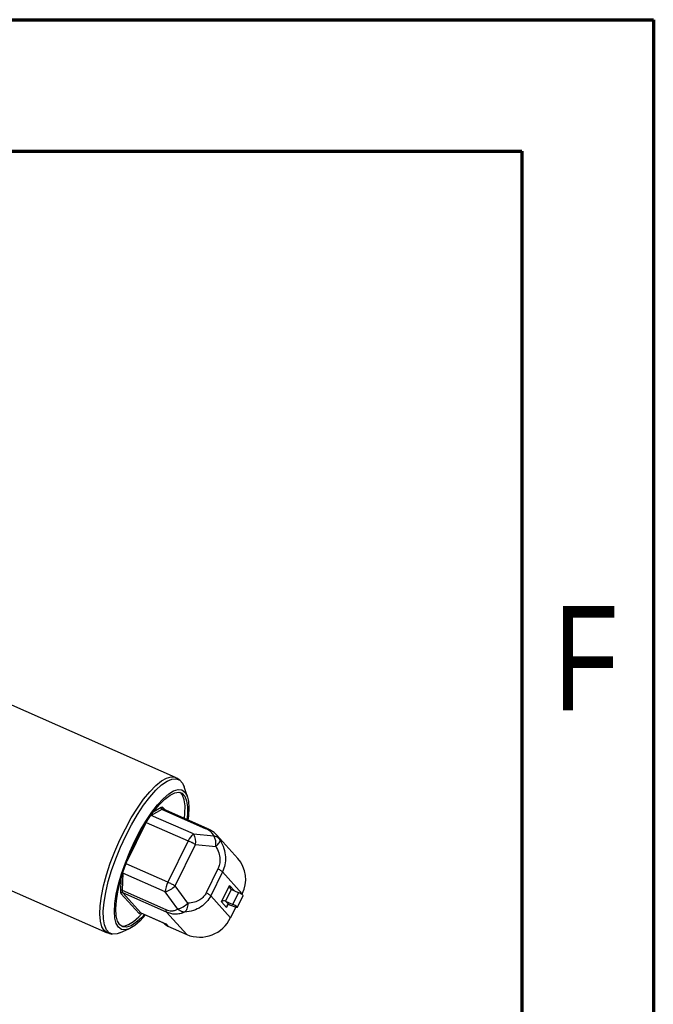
# Model space of a CAD drawing. Header units: inches. Extents: x 0.6 to 16.3, y 0.2 to 11.5.
# Tile 30 of 30: x 15.4 to 16.3, y 10 to 11.5. Entities that reach past the tile are written whole.
import ezdxf

# ---------------------------------------------------------------- set-up
doc = ezdxf.new("R2010")
doc.units = ezdxf.units.IN
doc.header["$MEASUREMENT"] = 0
doc.styles.add('SLDTEXTSTYLE0', font='TXT', dxfattribs={"width": 0.75})

msp = doc.modelspace()

# ---------------------------------------------------------------- linework, layer by layer
at = {"color": 7, "linetype": 'Continuous', "lineweight": 70}
for p, q in [((0.5906, 11.4961), (16.3386, 11.4961)), ((16.3386, 11.4961), (16.3386, 0.1969)), ((0.7874, 11.2992), (16.1417, 11.2992)), ((16.1417, 11.2992), (16.1417, 0.3937))]:
    msp.add_line(p, q, dxfattribs=at)
at = {"color": 7, "linetype": 'Continuous', "lineweight": 25}
for p, q in [((15.6235, 10.3627), (15.3324, 10.4909)), ((15.6297, 10.3587), (15.6254, 10.3616)), ((15.6413, 10.3336), (15.6364, 10.3486)), ((15.6029, 10.3149), (15.587, 10.3059)), ((15.6684, 10.286), (15.6029, 10.3149)), ((15.6706, 10.2864), (15.6051, 10.3152)), ((15.6502, 10.2781), (15.587, 10.3059)), ((15.6424, 10.2677), (15.612, 10.2058)), ((15.6502, 10.2781), (15.6805, 10.2755)), ((15.7167, 10.2415), (15.6853, 10.2762)), ((15.6229, 10.2003), (15.6533, 10.2622)), ((15.6533, 10.2622), (15.6835, 10.2596)), ((15.3103, 10.2231), (15.5211, 10.1303)), ((15.6869, 10.2261), (15.6694, 10.1903)), ((15.6935, 10.2215), (15.676, 10.1857)), ((15.6935, 10.2215), (15.7233, 10.1887)), ((15.5445, 10.2194), (15.5435, 10.1939)), ((15.6077, 10.1915), (15.5445, 10.2194)), ((15.5435, 10.1939), (15.609, 10.1651)), ((15.6266, 10.1658), (15.6077, 10.1915)), ((15.6418, 10.1746), (15.6229, 10.2003)), ((15.6921, 10.1765), (15.7042, 10.2011)), ((15.7068, 10.195), (15.6983, 10.1776)), ((15.7176, 10.1903), (15.7068, 10.195)), ((15.5417, 10.189), (15.5688, 10.1592)), ((15.6098, 10.1612), (15.5443, 10.1901)), ((15.5443, 10.1901), (15.5714, 10.1602)), ((15.7057, 10.1529), (15.676, 10.1857)), ((15.6983, 10.1776), (15.7029, 10.1725)), ((15.6983, 10.1776), (15.709, 10.1728)), ((15.709, 10.1728), (15.7176, 10.1903)), ((15.716, 10.1686), (15.7245, 10.186)), ((15.7233, 10.1887), (15.7227, 10.1876)), ((15.6996, 10.1683), (15.6921, 10.1765)), ((15.7042, 10.1721), (15.7143, 10.1688)), ((15.7136, 10.169), (15.7057, 10.1529)), ((15.5714, 10.1602), (15.6087, 10.1437)), ((15.5714, 10.1601), (15.6074, 10.1443)), ((15.6402, 10.1276), (15.6098, 10.1612)), ((15.5401, 10.1302), (15.5546, 10.1367)), ((15.6052, 10.1453), (15.6059, 10.1444)), ((15.6087, 10.1437), (15.612, 10.1401)), ((15.612, 10.1401), (15.6402, 10.1276)), ((15.5232, 10.1296), (15.5282, 10.1284))]:
    msp.add_line(p, q, dxfattribs=at)
at = {"color": 8, "linetype": 'Continuous', "lineweight": 25}
for p, q in [((15.6017, 10.3175), (15.5899, 10.3108)), ((15.6078, 10.314), (15.6048, 10.3174)), ((15.5794, 10.2954), (15.6424, 10.2677)), ((15.5779, 10.293), (15.5508, 10.2379)), ((15.69, 10.2692), (15.6878, 10.2728)), ((15.612, 10.2058), (15.5492, 10.2335)), ((15.5414, 10.2097), (15.5408, 10.1934)), ((15.5443, 10.2194), (15.5445, 10.2194)), ((15.5445, 10.2201), (15.5445, 10.2194)), ((15.7042, 10.2011), (15.7116, 10.1929)), ((15.7015, 10.1721), (15.6996, 10.1683)), ((15.5714, 10.1602), (15.5714, 10.1601))]:
    msp.add_line(p, q, dxfattribs=at)
at = {"color": 7, "linetype": 'Continuous', "lineweight": 25, "flags": 128}
for points in [[(15.5167, 10.1335), (15.5131, 10.1394), (15.5109, 10.1477), (15.51, 10.1582), (15.5105, 10.1707), (15.5123, 10.1849), (15.5155, 10.2004), (15.52, 10.217), (15.5257, 10.2342), (15.5323, 10.2518), (15.5399, 10.2692), (15.5482, 10.286), (15.5571, 10.3021), (15.5662, 10.3168), (15.5755, 10.33), (15.5848, 10.3413), (15.5937, 10.3505), (15.6022, 10.3574), (15.61, 10.3618), (15.617, 10.3637), (15.623, 10.3629), (15.6254, 10.3616)], [(15.5489, 10.2754), (15.5574, 10.2918), (15.5664, 10.3071), (15.5756, 10.321), (15.5848, 10.3332), (15.5939, 10.3434), (15.6025, 10.3514), (15.6106, 10.357), (15.618, 10.3601), (15.6244, 10.3607), (15.6298, 10.3586), (15.634, 10.3539), (15.6364, 10.3486)], [(15.5785, 10.157), (15.5705, 10.1484), (15.5624, 10.1414), (15.5549, 10.1368), (15.5483, 10.1348), (15.5426, 10.1354), (15.538, 10.1385), (15.5347, 10.1441), (15.5326, 10.1521), (15.532, 10.1622), (15.5327, 10.1743), (15.5347, 10.1879), (15.538, 10.2028), (15.5426, 10.2186), (15.5483, 10.235), (15.555, 10.2514), (15.5624, 10.2676), (15.5705, 10.2831), (15.579, 10.2975), (15.5877, 10.3105), (15.5965, 10.3217), (15.605, 10.3309), (15.6131, 10.3379), (15.6205, 10.3425), (15.6272, 10.3445), (15.6329, 10.3439), (15.6374, 10.3408), (15.6374, 10.3408)], [(15.5399, 10.1423), (15.5366, 10.1479), (15.5346, 10.1558), (15.534, 10.1659), (15.5348, 10.178), (15.537, 10.1916), (15.5405, 10.2065), (15.5452, 10.2222), (15.551, 10.2384), (15.5578, 10.2546), (15.5653, 10.2705), (15.5734, 10.2855), (15.5819, 10.2993), (15.5906, 10.3116), (15.5991, 10.3221), (15.6074, 10.3304), (15.6151, 10.3363), (15.6222, 10.3398), (15.6284, 10.3406), (15.6335, 10.3389), (15.6374, 10.3346), (15.64, 10.3278), (15.6413, 10.3187), (15.6412, 10.3076), (15.6404, 10.2997)], [(15.6367, 10.3013), (15.6375, 10.3092), (15.6376, 10.3203), (15.6363, 10.3294), (15.6337, 10.3362), (15.6299, 10.3404)], [(15.6374, 10.3408), (15.6408, 10.3352), (15.6428, 10.3272), (15.6435, 10.3171), (15.6428, 10.3051), (15.642, 10.299)], [(15.5401, 10.1302), (15.5359, 10.1287), (15.5295, 10.1282), (15.5241, 10.1302), (15.5199, 10.1349), (15.517, 10.142), (15.5154, 10.1513), (15.5152, 10.1628), (15.5164, 10.176), (15.5189, 10.1908), (15.5227, 10.2068), (15.5277, 10.2237), (15.5339, 10.241), (15.541, 10.2583), (15.5489, 10.2754)], [(15.7143, 10.1688), (15.7154, 10.1685), (15.7159, 10.1685), (15.7159, 10.1688), (15.7153, 10.1694), (15.7141, 10.1702), (15.7126, 10.1711), (15.7108, 10.172), (15.709, 10.1728)], [(15.5768, 10.1578), (15.5722, 10.1528), (15.5641, 10.1457), (15.5567, 10.1409), (15.5501, 10.1388), (15.5444, 10.1392), (15.5399, 10.1423)], [(15.5419, 10.1405), (15.5464, 10.1404), (15.553, 10.1426), (15.5604, 10.1473), (15.5685, 10.1544), (15.5731, 10.1594)], [(15.5232, 10.1296), (15.5216, 10.1301), (15.5167, 10.1335)]]:
    msp.add_lwpolyline(points, dxfattribs=at)
at = {"color": 8, "linetype": 'Continuous', "lineweight": 25, "flags": 128}
for points in [[(15.587, 10.3059), (15.5861, 10.3053), (15.5858, 10.305)], [(15.5866, 10.3062), (15.5867, 10.3061), (15.587, 10.3059)]]:
    msp.add_lwpolyline(points, dxfattribs=at)
at = {"color": 7, "linetype": 'Continuous', "lineweight": 25}
for centre, radius, start, end in [((15.6038, 10.3169), 0.00218, 164.9183, 245.6831), ((15.6043, 10.3129), 0.00248, 72.5795, 125.3142), ((15.67, 10.2849), 0.00159, 41.3931, 66.0049), ((15.6661, 10.2579), 0.0257, 128.2288, 157.562), ((15.5937, 10.1575), 0.1204, 63.2264, 66.1766), ((15.5987, 10.1671), 0.1097, 60.1784, 63.3194), ((15.6316, 10.2662), 0.0221, 349.4879, 32.3532), ((15.6618, 10.2636), 0.0221, 349.4879, 32.3532), ((15.6812, 10.2103), 0.0472, 332.7968, 41.2661), ((15.5425, 10.1918), 0.00234, 64.6218, 137.3283), ((15.5491, 10.1931), 0.00568, 171.8634, 212.7197), ((15.6468, 10.1876), 0.0393, 152.3893, 174.3019), ((15.5981, 10.2256), 0.0354, 285.7516, 314.4806), ((15.5633, 10.0956), 0.1204, 63.2264, 66.1767), ((15.5683, 10.1052), 0.1097, 60.1784, 63.3194), ((15.5435, 10.1882), 0.00204, 67.7536, 154.5407), ((15.7126, 10.1744), 0.0167, 44.3546, 72.6186), ((15.6146, 10.1643), 0.00568, 171.8634, 212.7197), ((15.617, 10.1999), 0.0354, 285.7516, 314.4806), ((15.698, 10.1532), 0.0199, 71.7236, 75.7866), ((15.5706, 10.1583), 0.00204, 67.7536, 154.5407), ((15.6596, 10.1749), 0.0511, 247.7536, 334.5407), ((15.6192, 10.1565), 0.0179, 222.1928, 246.3134)]:
    msp.add_arc(centre, radius, start, end, dxfattribs=at)
at = {"color": 8, "linetype": 'Continuous', "lineweight": 25}
for centre, radius, start, end in [((15.6064, 10.3165), 0.00189, 152.7968, 221.2661), ((15.6699, 10.284), 0.00248, 72.5795, 125.3142)]:
    msp.add_arc(centre, radius, start, end, dxfattribs=at)
at = {"color": 7, "linetype": 'Continuous', "lineweight": 25}
for centre, major_axis, ratio, start_param, end_param in [((15.7077, 10.1996), (-0.00067, 0.00477), 0.73917, 1.141368, 2.712164), ((15.6956, 10.175), (0.00435, 0.00061), 0.674631, 0.827959, 2.398755)]:
    msp.add_ellipse(centre, major_axis=major_axis, ratio=ratio, start_param=start_param, end_param=end_param, dxfattribs=at)
for points in [[(15.6048, 10.3174), (15.6044, 10.3177), (15.6036, 10.3183), (15.6023, 10.3177), (15.6017, 10.3175)], [(15.6888, 10.265), (15.6892, 10.2658), (15.6902, 10.2674), (15.6901, 10.2686), (15.69, 10.2692)], [(15.5408, 10.1934), (15.5408, 10.1924), (15.5408, 10.1905), (15.5414, 10.1895), (15.5417, 10.189)], [(15.6694, 10.1903), (15.6702, 10.1898), (15.6717, 10.1889), (15.6736, 10.1877), (15.6751, 10.1866), (15.6757, 10.186), (15.676, 10.1857)], [(15.6418, 10.1746), (15.6417, 10.1731), (15.6414, 10.1701), (15.6407, 10.1675), (15.6403, 10.1663)]]:
    msp.add_open_spline(points, degree=3, dxfattribs=at)
for points, knots in [([(15.6805, 10.2755), (15.6799, 10.2766), (15.6789, 10.2786), (15.676, 10.2816), (15.6725, 10.2841), (15.6698, 10.2854), (15.6684, 10.286)], [0, 0, 0, 0, 0.3212023, 0.6034629, 0.8068862, 1, 1, 1, 1]), ([(15.6878, 10.2728), (15.6874, 10.2734), (15.6862, 10.2756), (15.6826, 10.279), (15.6774, 10.283), (15.6732, 10.285), (15.6712, 10.286)], [0, 0, 0, 0, 0.1151676, 0.4469314, 0.7281852, 1, 1, 1, 1]), ([(15.69, 10.2692), (15.6888, 10.2707), (15.6864, 10.2737), (15.6824, 10.2749), (15.6805, 10.2755)], [0, 0, 0, 0, 0.5, 1, 1, 1, 1]), ([(15.6835, 10.2596), (15.6846, 10.2605), (15.6868, 10.2623), (15.6881, 10.2641), (15.6888, 10.265)], [0, 0, 0, 0, 0.489604, 1, 1, 1, 1]), ([(15.69, 10.2692), (15.6921, 10.265), (15.6962, 10.257), (15.6984, 10.2441), (15.6978, 10.2321), (15.6949, 10.225), (15.6935, 10.2215)], [0, 0, 0, 0, 0.284743, 0.541221, 0.775076, 1, 1, 1, 1]), ([(15.6835, 10.2596), (15.6852, 10.2564), (15.6883, 10.2506), (15.69, 10.2413), (15.6897, 10.233), (15.6878, 10.2283), (15.6869, 10.2261)], [0, 0, 0, 0, 0.318086, 0.578862, 0.799636, 1, 1, 1, 1]), ([(15.6869, 10.2261), (15.6877, 10.2256), (15.6892, 10.2247), (15.6911, 10.2235), (15.6927, 10.2224), (15.6933, 10.2218), (15.6935, 10.2215)], [0, 0, 0, 0, 0.240896, 0.490924, 0.745622, 1, 1, 1, 1]), ([(15.676, 10.1857), (15.6741, 10.1825), (15.6702, 10.176), (15.6612, 10.1684), (15.6499, 10.1628), (15.6414, 10.1617), (15.6369, 10.1611)], [0, 0, 0, 0, 0.2249537, 0.4588648, 0.7153862, 1, 1, 1, 1]), ([(15.6694, 10.1903), (15.6682, 10.1883), (15.6656, 10.184), (15.6595, 10.179), (15.6514, 10.1754), (15.6452, 10.1749), (15.6418, 10.1746)], [0, 0, 0, 0, 0.200475, 0.421247, 0.682034, 1, 1, 1, 1]), ([(15.609, 10.1651), (15.6104, 10.1645), (15.6132, 10.1635), (15.6177, 10.163), (15.6224, 10.1636), (15.6252, 10.1651), (15.6266, 10.1658)], [0, 0, 0, 0, 0.1930498, 0.3965497, 0.6787016, 1, 1, 1, 1]), ([(15.6369, 10.1611), (15.6351, 10.1613), (15.6314, 10.1619), (15.6282, 10.1645), (15.6266, 10.1658)], [0, 0, 0, 0, 0.5, 1, 1, 1, 1]), ([(15.6403, 10.1663), (15.6403, 10.1663), (15.6403, 10.1663), (15.6403, 10.1663), (15.6403, 10.1662), (15.6402, 10.1662), (15.6402, 10.1662), (15.6402, 10.1661), (15.6402, 10.166), (15.6401, 10.1657), (15.6399, 10.1652), (15.6394, 10.1643), (15.6385, 10.1625), (15.6375, 10.1616), (15.6369, 10.1611)], [0, 0, 0, 0, 0.000246, 0.000666, 0.002022, 0.004035, 0.008059, 0.016107, 0.032203, 0.064389, 0.128722, 0.257061, 0.511171, 1, 1, 1, 1]), ([(15.7029, 10.1725), (15.7025, 10.1725), (15.7016, 10.1725), (15.7003, 10.1713), (15.6997, 10.1697), (15.6996, 10.1685), (15.6996, 10.1683), (15.6996, 10.1683)], [0, 0, 0, 0, 0.186249, 0.490118, 0.92321, 0.994386, 1, 1, 1, 1]), ([(15.5702, 10.1601), (15.5702, 10.1601), (15.5702, 10.1601), (15.5702, 10.1601), (15.5704, 10.1602), (15.5708, 10.1603), (15.5712, 10.1603), (15.5714, 10.1601), (15.5714, 10.1601)], [0, 0, 0, 0, 0.042832, 0.216648, 0.39572, 0.613626, 0.910279, 1, 1, 1, 1]), ([(15.6369, 10.1611), (15.6346, 10.1602), (15.6303, 10.1585), (15.6232, 10.1579), (15.6163, 10.1587), (15.612, 10.1604), (15.6098, 10.1612)], [0, 0, 0, 0, 0.292303, 0.557649, 0.782589, 1, 1, 1, 1])]:
    msp.add_open_spline(points, degree=3, knots=knots, dxfattribs=at)
at = {"color": 8, "linetype": 'Continuous', "lineweight": 25}
msp.add_open_spline([(15.5688, 10.1592), (15.5689, 10.1591), (15.5691, 10.159), (15.5695, 10.1592), (15.5699, 10.1595), (15.5702, 10.1598), (15.5704, 10.1601), (15.5705, 10.1602)], degree=3, knots=[0, 0, 0, 0, 0.346206, 0.534086, 0.72294, 0.91082, 1, 1, 1, 1], dxfattribs=at)

# ---------------------------------------------------------------- texts
at = {"color": 7, "linetype": 'Continuous', "lineweight": 0, "insert": (16.2385, 10.6191), "char_height": 0.1562, "attachment_point": 2, "style": 'SLDTEXTSTYLE0'}
msp.add_mtext('F', dxfattribs=at)

doc.saveas('drawing.dxf')
